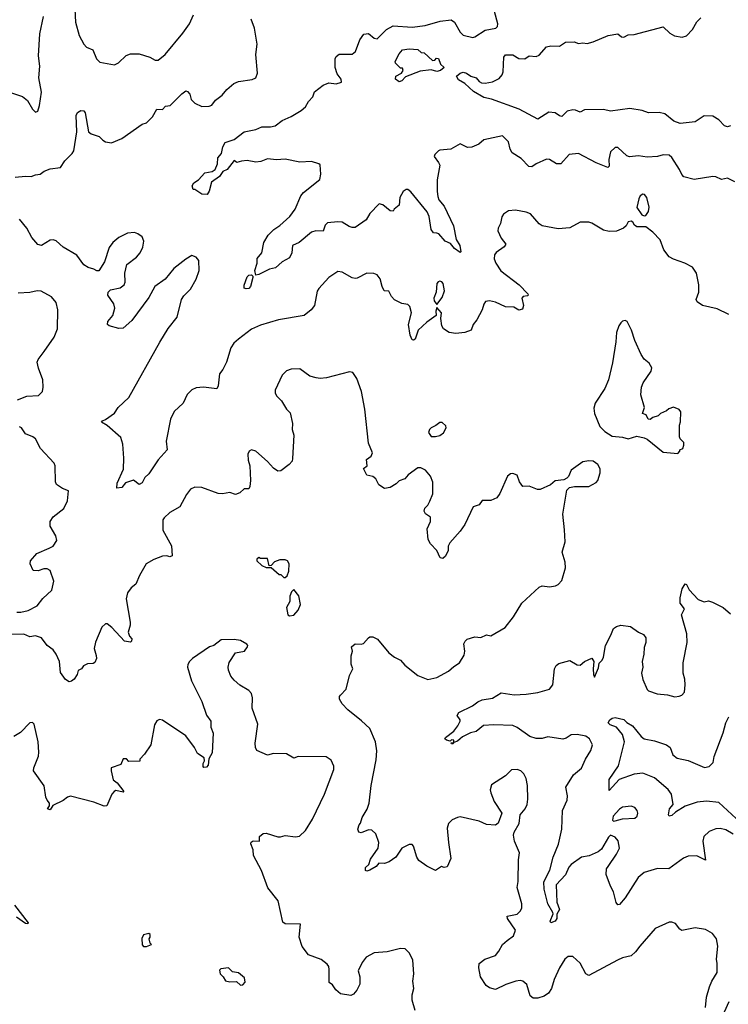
# Model space of a CAD drawing. Extents: x 2133461 to 2293071, y 753526 to 916327.
# Tile 50 of 256: x 2221436 to 2226291, y 803616 to 810362. Entities that reach past the tile are written whole.
import ezdxf

# ---------------------------------------------------------------- set-up
doc = ezdxf.new("R2010")
doc.units = 0

msp = doc.modelspace()

# ---------------------------------------------------------------- linework, layer by layer
at = {"layer": '0CON10XD'}
for points in [[(2221307.3, 809887.3), (2221455, 809836.7), (2221489.5, 809809.5), (2221525, 809750), (2221545, 809730), (2221560, 809735), (2221572.5, 809775), (2221586, 809865), (2221567.1, 809965), (2221574.5, 810045), (2221565.5, 810115), (2221574.4, 810265), (2221599.4, 810385)], [(2221813.1, 810435), (2221818.5, 810345), (2221844.4, 810255), (2221875, 810193.8), (2221895, 810174), (2221936.2, 810155), (2221962, 810095), (2221985, 810071.2), (2222085, 810053.8), (2222114.1, 810065.9), (2222165, 810116.2), (2222195, 810128), (2222255, 810127.8), (2222327.5, 810105), (2222365, 810086), (2222385, 810086), (2222432, 810125), (2222555, 810270), (2222600, 810335), (2222626, 810396)], [(2226335, 809251.4), (2226285, 809275.8), (2226245, 809268.6), (2226205, 809285.8), (2226185, 809287.5), (2226057.2, 809267.2), (2225986, 809286), (2225971.7, 809301.7), (2225957.5, 809335), (2225905, 809418.8), (2225885, 809434.2), (2225845.6, 809435.6), (2225805, 809425.4), (2225735, 809421.5), (2225675, 809428.9), (2225615, 809423.1), (2225595, 809430), (2225535, 809486.7), (2225515, 809486.2), (2225485, 809456.7), (2225473.1, 809405), (2225475, 809360), (2225465, 809348.8), (2225385, 809382.5), (2225265, 809446.4), (2225201.7, 809438.3), (2225144.3, 809375.7), (2225115, 809375.8), (2225065, 809403.8), (2225045, 809406.2), (2224975.6, 809374.4), (2224945, 809354), (2224925, 809356), (2224871.3, 809411.3), (2224810.7, 809450.7), (2224796.7, 809475), (2224786.2, 809525), (2224745, 809567.5), (2224615, 809538.8), (2224580.9, 809509.1), (2224535, 809489.2), (2224505, 809487.5), (2224455, 809512), (2224390, 809475), (2224315, 809468.8), (2224305, 809463.3), (2224281.2, 809438.8), (2224276.2, 809425), (2224306, 809385), (2224313.8, 809365), (2224296.4, 809265), (2224295.5, 809185), (2224301.1, 809151.1), (2224308.6, 809128.6), (2224343.3, 809085), (2224409.1, 808949.1), (2224425.5, 808855.5), (2224451.5, 808815), (2224457.5, 808772.5), (2224455, 808767.5), (2224415, 808794.5), (2224388.3, 808828.3), (2224350.6, 808845), (2224308.8, 808895), (2224295, 808900), (2224272.4, 808902.4), (2224254.6, 808924.6), (2224241.2, 809015), (2224228.5, 809045), (2224115, 809184), (2224095, 809198.8), (2224085, 809198.8), (2224063.3, 809185), (2224041.2, 809145), (2224035, 809092.5), (2224002.5, 809065), (2223995, 809050), (2223975, 809053.3), (2223923.6, 809093.6), (2223898.3, 809101.7), (2223834.4, 809035.6), (2223809.5, 808990.5), (2223735, 808938.6), (2223715, 808937.5), (2223694.6, 808944.6), (2223645, 808974.3), (2223615, 808977.1), (2223545, 808970), (2223528, 808955), (2223515, 808912.5), (2223465, 808915.7), (2223435, 808907.1), (2223350, 808835), (2223305, 808816), (2223300, 808765), (2223285, 808731.2), (2223235, 808703.8), (2223188.3, 808661.7), (2223147.6, 808652.4), (2223075, 808616.2), (2223053, 808613), (2223046.2, 808645), (2223064.2, 808695), (2223064.2, 808725.8), (2223094.5, 808765.5), (2223108.9, 808835), (2223139.5, 808885), (2223178.1, 808925), (2223217.8, 808952.2), (2223285.9, 809014.1), (2223322.9, 809065), (2223362.9, 809155), (2223381.2, 809178.8), (2223491.7, 809268.3), (2223500.5, 809305), (2223495, 809367.5), (2223485.8, 809375.8), (2223435, 809390), (2223355, 809385.4), (2223255, 809407.3), (2223195, 809401.9), (2223135, 809409.4), (2223088, 809392), (2223055, 809386.9), (2222995, 809396.7), (2222955, 809393.8), (2222925, 809384), (2222905, 809397.5), (2222857.8, 809335), (2222827.2, 809322.8), (2222805, 809287.8), (2222751.2, 809248.8), (2222735, 809187.5), (2222720, 809165), (2222685, 809167.5), (2222635, 809200), (2222625, 809200), (2222617.5, 809225), (2222630, 809245), (2222661.2, 809265), (2222705, 809313.3), (2222755, 809322), (2222775, 809336.7), (2222792.5, 809375), (2222793.8, 809415), (2222818.8, 809445), (2222828.3, 809491.7), (2222845, 809520), (2222905, 809541.2), (2222975, 809594.5), (2223055, 809611.1), (2223095, 809629.2), (2223155, 809627.5), (2223185.4, 809634.6), (2223235, 809672.9), (2223295, 809698.8), (2223365, 809741.2), (2223393.8, 809765), (2223415, 809801.2), (2223445, 809833.3), (2223455, 809867.5), (2223516, 809915), (2223555, 809930), (2223605, 809923.3), (2223640, 809935), (2223638.8, 809955), (2223611.5, 809991.5), (2223597.5, 810035), (2223598.6, 810095), (2223605, 810111.2), (2223625, 810125.8), (2223714.4, 810125.6), (2223736.4, 810143.6), (2223767.1, 810225), (2223795, 810263.3), (2223825, 810268), (2223863.8, 810235), (2223885, 810231.4), (2223948.6, 810295), (2223995, 810321.4), (2224125, 810310.8), (2224215, 810322.8), (2224316.6, 810353.4), (2224391.7, 810361.7), (2224415, 810345.6), (2224455, 810278), (2224475, 810255.8), (2224540.8, 810240.8), (2224555, 810244.2), (2224625, 810290), (2224697.5, 810305), (2224708.8, 810315), (2224712.5, 810335), (2224688.6, 810418.6)], [(2221405, 809282.5), (2221475, 809290), (2221515, 809287.5), (2221545, 809300), (2221577, 809303), (2221604.3, 809325.7), (2221645, 809341.2), (2221715, 809350), (2221745, 809396.2), (2221795.4, 809444.6), (2221806.9, 809465), (2221827.3, 809595), (2221823.6, 809705), (2221833.4, 809726.6), (2221855, 809740), (2221875, 809738), (2221884.6, 809724.6), (2221908, 809595), (2221925, 809581.4), (2221981.2, 809561.2), (2222005.9, 809535.9), (2222025, 809526.2), (2222065, 809518.8), (2222135, 809549.2), (2222275, 809647.5), (2222305, 809655.8), (2222345, 809696.2), (2222375, 809748.8), (2222415, 809746.2), (2222435, 809770), (2222467.5, 809775), (2222546.2, 809853.8), (2222575, 809874), (2222585, 809871.2), (2222602.7, 809852.7), (2222610, 809815), (2222635, 809790), (2222685, 809767.5), (2222735, 809769.2), (2222752.1, 809777.9), (2222778.8, 809811.2), (2222823.3, 809845), (2222856.2, 809885), (2222903.3, 809925), (2222935, 809940), (2223028.3, 809951.7), (2223055, 809963.3), (2223066.2, 809995), (2223054.2, 810125), (2223062.5, 810195), (2223044.3, 810305), (2223022.5, 810365)], [(2226305.5, 809634.5), (2226285, 809629.5), (2226264.7, 809634.7), (2226226.2, 809676.2), (2226185, 809702.5), (2226125, 809703.3), (2226065, 809662), (2225961.3, 809651.3), (2225917.2, 809667.2), (2225857.2, 809717.2), (2225817.1, 809727.1), (2225745, 809724.6), (2225699.8, 809739.8), (2225615.4, 809754.6), (2225485, 809734.8), (2225435, 809746.4), (2225306, 809744), (2225275, 809728.1), (2225243.6, 809743.6), (2225225.2, 809745.2), (2225186.7, 809735), (2225150.6, 809699.4), (2225135, 809703.5), (2225105.2, 809725.2), (2225060.8, 809729.2), (2224985, 809682), (2224858.5, 809748.5), (2224667.7, 809817.7), (2224615, 809828.5), (2224545, 809869.5), (2224485, 809925.6), (2224441.4, 809951.4), (2224428, 809975), (2224455, 809996.9), (2224475, 810002.7), (2224496.3, 809996.3), (2224526.2, 809976.2), (2224563.8, 809965), (2224585, 809938), (2224599.4, 809929.4), (2224625, 809927.1), (2224675, 809936.9), (2224721.4, 809958.6), (2224741.1, 809985), (2224748.1, 810005), (2224752, 810105), (2224765, 810121.2), (2224815, 810120.8), (2224855, 810095.7), (2224896.1, 810093.9), (2224926, 810114), (2224975, 810111.1), (2224995, 810118.9), (2225045, 810177.1), (2225075, 810184.4), (2225135, 810182.2), (2225175, 810208.1), (2225235, 810211.2), (2225265, 810198.8), (2225295, 810203.8), (2225325, 810199.2), (2225365, 810210), (2225467.5, 810255), (2225535, 810265.6), (2225560, 810245), (2225575, 810242), (2225605, 810258.6), (2225645, 810260.6), (2225845, 810314.2), (2225890.7, 810270.7), (2225922.9, 810252.9), (2225975, 810241.8), (2226005, 810252.7), (2226046.5, 810295), (2226075, 810346.7), (2226103.7, 810376.3)], [(2224035, 809936.2), (2224011.2, 809955), (2224014.1, 809975.9), (2224052.5, 809995), (2224062.5, 810015), (2224060, 810030), (2224045, 810030), (2224010, 810065), (2224007.5, 810075), (2224035, 810127.5), (2224060, 810155), (2224105, 810163.8), (2224165, 810158.8), (2224187.5, 810137.5), (2224207.5, 810135), (2224265, 810083.8), (2224280, 810085), (2224292, 810098), (2224305, 810096.2), (2224318.9, 810058.9), (2224343.8, 810035), (2224318.1, 810015), (2224295, 810006.9), (2224255, 810018.5), (2224180.6, 810009.4), (2224078.6, 809971.4), (2224055, 809943.8), (2224035, 809936.2)], [(2225715, 809017.5), (2225725, 809020), (2225745, 809047.5), (2225748.8, 809078.8), (2225733.3, 809145), (2225717.5, 809165), (2225705, 809166.7), (2225687.5, 809155), (2225677.5, 809135), (2225664, 809075), (2225697.5, 809025), (2225715, 809017.5)], [(2226295, 808342.5), (2226215, 808382.5), (2226114.2, 808404.2), (2226078.3, 808428.3), (2226071.2, 808445), (2226088.8, 808495), (2226088.8, 808545), (2226073.3, 808625), (2226045, 808667.5), (2225993.8, 808693.8), (2225915, 808721.2), (2225885, 808738), (2225850, 808785), (2225824.4, 808855), (2225775, 808906), (2225725, 808942.5), (2225664.1, 808944.1), (2225647.5, 808955), (2225637.5, 808975), (2225625, 808981.2), (2225605, 808976.7), (2225590.5, 808949.5), (2225573.3, 808935), (2225525, 808912.9), (2225475, 808911.1), (2225435, 808919.4), (2225355, 808969.2), (2225335, 808974.2), (2225275, 808975.6), (2225205, 808935.6), (2225125, 808929.5), (2225015, 808949.2), (2224995, 808964), (2224935, 809032.9), (2224905, 809044.4), (2224833, 809057), (2224786.1, 809053.9), (2224750.5, 809029.5), (2224738.3, 809011.7), (2224731.2, 808965), (2224713.3, 808935), (2224712.5, 808915), (2224735.8, 808865.8), (2224766.2, 808825), (2224755, 808806.7), (2224701.7, 808768.3), (2224689.5, 808750.5), (2224687.5, 808725), (2224698.6, 808695), (2224731.5, 808641.5), (2224858.1, 808545), (2224917.5, 808485), (2224920, 808475), (2224915, 808470), (2224885, 808466.7), (2224876.7, 808455), (2224888.9, 808405), (2224881.3, 808378.7), (2224855, 808372.1), (2224822.1, 808392.1), (2224765, 808396), (2224695, 808427.1), (2224653.9, 808436.1), (2224628.3, 808431.7), (2224616.1, 808413.9), (2224605.8, 808375), (2224567.1, 808305), (2224543.3, 808275), (2224529.4, 808235), (2224485, 808219.3), (2224425, 808213.4), (2224379.1, 808219.1), (2224339.4, 808245), (2224328.6, 808265), (2224321.2, 808315), (2224326.7, 808355), (2224295, 808390), (2224287.5, 808365), (2224290, 808335), (2224225, 808290), (2224166, 808235), (2224145, 808172.5), (2224135, 808165.6), (2224125, 808168.9), (2224110.5, 808200.5), (2224100.5, 808275), (2224120, 808355), (2224108.3, 808398.3), (2224095, 808411.2), (2224055, 808418.6), (2224005, 808443.8), (2223983.3, 808465), (2223965, 808503.3), (2223934.1, 808504.1), (2223918.6, 808535), (2223905, 808586.7), (2223885, 808614), (2223862.9, 808622.9), (2223815, 808625.7), (2223749.1, 808590.9), (2223735, 808589.2), (2223715, 808594.2), (2223645, 808632.9), (2223615, 808637.5), (2223553.6, 808596.4), (2223485, 808521.2), (2223475, 808502.5), (2223455.8, 808405), (2223432.9, 808375), (2223385, 808335.6), (2223210, 808305), (2223085, 808268.6), (2223025, 808242.9), (2222935, 808174.2), (2222902.9, 808145), (2222881.9, 808115), (2222853, 808017), (2222827.5, 807965), (2222804.2, 807935), (2222795.5, 807854.5), (2222786.8, 807833.2), (2222695, 807844.4), (2222645, 807840), (2222615, 807825.8), (2222584.2, 807795), (2222555.6, 807734.4), (2222495, 807678.8), (2222469.4, 807625), (2222440, 807475), (2222447.5, 807415), (2222385, 807346), (2222320.3, 807249.7), (2222293.8, 807225), (2222275, 807190), (2222255, 807176.7), (2222215, 807206.7), (2222161.7, 807188.3), (2222135, 807157.5), (2222102.5, 807152.5), (2222105, 807187.5), (2222147.5, 807282.5), (2222148.8, 807358.8), (2222142.2, 807455), (2222129.4, 807499.4), (2222035, 807582.9), (2221996.7, 807605), (2222002.5, 807615), (2222025, 807623.8), (2222085, 807666.7), (2222110, 807705), (2222185, 807773.8), (2222396.7, 808153.3), (2222453.8, 808246.2), (2222514.4, 808325), (2222544.6, 808445), (2222560.4, 808469.6), (2222605.6, 808515), (2222645.8, 808585), (2222666.2, 808645), (2222663, 808713), (2222646.4, 808736.4), (2222615, 808746.7), (2222575, 808721.2), (2222492.4, 808657.6), (2222434, 808585), (2222362.5, 808535), (2222320.7, 808459.3), (2222205, 808301.2), (2222145, 808248.8), (2222115, 808246), (2222050, 808265), (2222037.5, 808275), (2222040, 808295), (2222074.2, 808335.8), (2222088, 808385), (2222080.8, 808415), (2222039.2, 808475), (2222042.5, 808495), (2222058.3, 808511.7), (2222125, 808525.6), (2222151.4, 808545), (2222158.9, 808565), (2222157.5, 808625), (2222169.4, 808685), (2222235.4, 808734.6), (2222262.5, 808765), (2222280.6, 808805), (2222287.1, 808845), (2222275, 808873.8), (2222245, 808896.2), (2222223.6, 808903.6), (2222175, 808900), (2222115, 808870.8), (2222074.2, 808835), (2222049.1, 808800.9), (2222016.6, 808703.4), (2221977.7, 808642.3), (2221965, 808641.2), (2221945, 808653.8), (2221905, 808663.8), (2221875, 808683.8), (2221828.3, 808748.3), (2221734.5, 808804.5), (2221685, 808847.5), (2221665, 808854.2), (2221645, 808852.5), (2221585, 808816), (2221561.2, 808821.2), (2221519.5, 808869.5), (2221486, 808935), (2221434.6, 808994.6)], [(2222987.7, 808517.7), (2222975, 808523.3), (2222974.1, 808544.1), (2222995, 808600), (2223005, 808611.2), (2223023.3, 808613.3), (2223032.5, 808605), (2223033.3, 808595), (2223017.5, 808535), (2223005, 808521.4), (2222987.7, 808517.7)], [(2224295, 808410), (2224330.7, 808459.3), (2224345.9, 808504.1), (2224336.7, 808555), (2224327.3, 808567.3), (2224315, 808571.2), (2224302.7, 808567.3), (2224294.2, 808555.8), (2224290, 808495), (2224274.3, 808455), (2224276.1, 808436.1), (2224295, 808410)], [(2221422.3, 807757.7), (2221485, 807783.3), (2221565, 807787.5), (2221593.3, 807815), (2221598, 807845), (2221593.8, 807895), (2221564, 807975), (2221556.2, 808015), (2221563.8, 808035), (2221605, 808090), (2221672.3, 808187.7), (2221695.8, 808245), (2221698, 808375), (2221685.7, 808425.7), (2221654.3, 808464.3), (2221582.7, 808502.7), (2221555, 808504.2), (2221505, 808492.9), (2221425, 808488.1)], [(2225945, 807390), (2225960, 807405), (2225960, 807415), (2225980, 807425), (2225987, 807447), (2225986.1, 807466.1), (2225961.7, 807491.7), (2225956.7, 807505), (2225956.7, 807585), (2225963.6, 807606.4), (2225966.7, 807675), (2225955, 807692.5), (2225915, 807706.7), (2225883.9, 807696.1), (2225867.7, 807682.3), (2225827.5, 807665), (2225810.7, 807649.3), (2225775, 807636.7), (2225755, 807622.5), (2225742.5, 807625), (2225727.5, 807655), (2225702.5, 807665), (2225716.7, 807705), (2225691.7, 807791.7), (2225696.7, 807845), (2225706.7, 807875), (2225762.5, 807955), (2225766.4, 807976.4), (2225749.3, 808009.3), (2225715, 808037.5), (2225695, 808067.5), (2225651.2, 808165), (2225628.8, 808235), (2225597.5, 808295), (2225585, 808302.5), (2225565, 808297.5), (2225553.9, 808286.1), (2225540, 808265), (2225525, 808220), (2225521.2, 808155), (2225497.7, 808012.3), (2225470, 807895), (2225446, 807835), (2225379.2, 807735), (2225369.5, 807700.5), (2225374.2, 807664.2), (2225410, 807575), (2225445, 807540), (2225495, 807510), (2225567, 807503), (2225605, 807491.2), (2225665, 807508), (2225715, 807497.5), (2225735, 807487.5), (2225845, 807400), (2225945, 807390)], [(2226134.4, 803595), (2226140.6, 803665), (2226161.8, 803735), (2226177.3, 803775), (2226214.3, 803835), (2226215.8, 803895), (2226210, 803925), (2226220, 804015), (2226210, 804065), (2226181.7, 804101.7), (2226135, 804128.8), (2226065, 804140), (2225972.9, 804122.9), (2225960, 804130), (2225928.8, 804168.8), (2225905, 804180), (2225885, 804178.8), (2225790, 804135), (2225684.4, 804015.6), (2225656.2, 803975), (2225625, 803948.8), (2225565, 803934.4), (2225531.7, 803918.3), (2225335, 803812.5), (2225313.8, 803825), (2225275, 803898.8), (2225225, 803943.8), (2225195, 803944), (2225170, 803925), (2225135.6, 803865), (2225097.8, 803785), (2225079.4, 803725), (2225058.2, 803691.8), (2225028.9, 803671.1), (2224985, 803658.9), (2224955, 803658.1), (2224934, 803674), (2224911.7, 803751.7), (2224883.6, 803773.6), (2224865, 803778.9), (2224835, 803774.4), (2224767.2, 803752.8), (2224695, 803717.5), (2224655, 803728.8), (2224631.2, 803745), (2224593.7, 803803.7), (2224582.7, 803865), (2224585, 803895.8), (2224624, 803926), (2224695, 803951.5), (2224719.9, 803980.1), (2224745, 804026.9), (2224776.9, 804053.1), (2224818.8, 804085), (2224833.3, 804125), (2224777.5, 804205), (2224775, 804220), (2224845, 804234.3), (2224865, 804254), (2224875.6, 804275), (2224875.5, 804305), (2224844.1, 804415.9), (2224851.7, 804458.3), (2224853.5, 804605), (2224860, 804655), (2224826.2, 804735), (2224818.8, 804775), (2224823.3, 804795), (2224858.8, 804855), (2224866, 804915), (2224900, 804955), (2224912.5, 804985), (2224918.1, 805021.9), (2224915.6, 805115), (2224905, 805162.5), (2224890, 805195), (2224870, 805215), (2224844.1, 805225.9), (2224805, 805222), (2224765, 805182.5), (2224669.5, 805120.5), (2224660, 805085), (2224663.3, 805065), (2224686.2, 805005), (2224740, 804925), (2224715, 804857.5), (2224695, 804843.3), (2224635, 804849.2), (2224585, 804870.8), (2224455, 804900), (2224435, 804897.1), (2224399.7, 804880.3), (2224373.8, 804855), (2224365.9, 804824.1), (2224372.9, 804725), (2224390, 804615), (2224365, 804557.5), (2224345, 804552.5), (2224325, 804560), (2224285, 804533.8), (2224225, 804563.3), (2224170.7, 804600.7), (2224157.5, 804625), (2224135, 804700), (2224125, 804710), (2224105, 804710), (2224055, 804686.7), (2224012.9, 804625), (2223967.6, 804592.4), (2223935, 804581.4), (2223895.9, 804584.1), (2223879.4, 804560.6), (2223835, 804534.2), (2223815, 804528.8), (2223805, 804533.3), (2223805, 804552.5), (2223827.1, 804572.9), (2223840.3, 804609.7), (2223891.2, 804685), (2223896, 804725), (2223876, 804785), (2223849.5, 804809.5), (2223825, 804811.2), (2223775, 804792), (2223758.8, 804795), (2223752.2, 804815), (2223761.2, 804845), (2223771.7, 804858.3), (2223782, 804895), (2223816.8, 804953.2), (2223830.8, 804995), (2223844.3, 805115), (2223878.6, 805291.4), (2223882.6, 805352.6), (2223873.3, 805415), (2223835.5, 805505.5), (2223778.8, 805558.8), (2223683.4, 805633.4), (2223645.8, 805675.8), (2223627, 805707), (2223626.7, 805725), (2223633.3, 805735), (2223673.8, 805775), (2223695, 805870), (2223717.5, 805915), (2223706.4, 805946.4), (2223706.4, 806003.6), (2223716.7, 806035), (2223710, 806065), (2223735, 806086.2), (2223775, 806083.3), (2223790.7, 806089.3), (2223825, 806126.7), (2223835, 806133.3), (2223855, 806133.3), (2223887.7, 806117.7), (2223964.5, 806024.5), (2224005, 805994.3), (2224045, 805974.2), (2224075, 805940), (2224165, 805868.8), (2224232.3, 805842.3), (2224295, 805854.2), (2224375, 805898), (2224409.7, 805930.3), (2224448.8, 805955), (2224482.1, 806007.9), (2224485.6, 806035), (2224478, 806085), (2224488, 806105), (2224502.8, 806117.2), (2224553.9, 806133.9), (2224595, 806130), (2224635, 806148.8), (2224665, 806140), (2224762.5, 806197.5), (2224819.7, 806270.3), (2224875.7, 806364.3), (2224995, 806473.8), (2225015, 806483.8), (2225065, 806476.7), (2225106.4, 806483.6), (2225126.4, 806493.6), (2225150.7, 806519.3), (2225176.1, 806606.1), (2225174, 806645), (2225152, 806715), (2225172.9, 806785), (2225167.9, 806867.9), (2225157.5, 806975), (2225185, 807140), (2225203, 807157), (2225237, 807163), (2225335, 807163.8), (2225385, 807192.5), (2225397.5, 807205), (2225413, 807257), (2225412.5, 807285), (2225397.5, 807315), (2225365, 807336.7), (2225335, 807340), (2225295, 807332.5), (2225213.6, 807276.4), (2225197, 807233), (2225185, 807220), (2225165, 807210), (2225105, 807202.5), (2225073.6, 807176.4), (2225003, 807143), (2224983.6, 807143.6), (2224926.4, 807166.4), (2224883.9, 807163.9), (2224861.2, 807195), (2224845, 807242.5), (2224815, 807252.5), (2224798.3, 807251.7), (2224777.5, 807235), (2224726.7, 807115), (2224705, 807087.5), (2224665, 807067.5), (2224605, 807067.5), (2224585, 807037.5), (2224543.3, 807025), (2224486.1, 806903.9), (2224455, 806857.5), (2224383, 806777), (2224372.5, 806755), (2224372.5, 806725), (2224353.6, 806686.4), (2224335, 806670), (2224317.5, 806675), (2224293.8, 806725), (2224251.7, 806771.7), (2224235, 806800), (2224227.5, 806875), (2224250, 806925), (2224250, 806955), (2224217, 806977), (2224207.5, 806995), (2224212.5, 807015), (2224232.5, 807035), (2224247, 807063), (2224266.4, 807113.6), (2224267, 807193), (2224250, 807235), (2224217.5, 807275), (2224185, 807292.5), (2224165, 807292.5), (2224097.5, 807245), (2224075, 807217.5), (2224036.4, 807203.6), (2224015, 807182.5), (2223973.6, 807156.4), (2223935, 807151.2), (2223896.7, 807175), (2223876.4, 807216.4), (2223855, 807232.5), (2223815, 807242.5), (2223792.5, 807287.5), (2223817.5, 807305), (2223811.7, 807348.3), (2223845, 807372.5), (2223853.3, 807395), (2223825, 807460), (2223800, 807695), (2223777.5, 807815), (2223745.8, 807905), (2223717.5, 807945), (2223695, 807950), (2223539.3, 807909.3), (2223495, 807903.8), (2223467.7, 807907.7), (2223425, 807920), (2223355, 807970), (2223295, 807968.6), (2223265, 807957.1), (2223233.7, 807926.3), (2223186.2, 807825), (2223186.2, 807805), (2223196.2, 807785), (2223230.5, 807750.5), (2223263.3, 807695), (2223288.6, 807668.6), (2223306.2, 807595), (2223303.8, 807555), (2223313.8, 807515), (2223306.2, 807355), (2223302, 807338), (2223283.3, 807315), (2223225, 807271.2), (2223205, 807268), (2223175, 807290), (2223135, 807336), (2223055, 807406.2), (2223025, 807416.2), (2223007.5, 807405), (2223000, 807385), (2223001.2, 807345), (2223013.8, 807305), (2223017.5, 807205), (2223013.3, 807165), (2223005, 807147.5), (2222975, 807147.5), (2222945, 807121.2), (2222915, 807110), (2222875, 807124), (2222825.7, 807114.3), (2222795, 807117.1), (2222685, 807157.1), (2222635, 807160)], [(2221416, 806304), (2221445, 806302.9), (2221495, 806314.2), (2221555, 806346), (2221595, 806396.2), (2221655.7, 806454.3), (2221671.2, 806515), (2221645, 806587.5), (2221625, 806600), (2221600.7, 806599.3), (2221563, 806587), (2221527.5, 806587.5), (2221507.5, 806635), (2221510, 806655), (2221553.3, 806705), (2221639.2, 806740.8), (2221666.2, 806755), (2221690, 806795), (2221683.8, 806825), (2221645, 806893.3), (2221644.2, 806925), (2221665, 806956), (2221737.6, 807012.4), (2221763.8, 807065), (2221770, 807135), (2221730.3, 807150.3), (2221687.9, 807177.9), (2221681.4, 807195), (2221680, 807305), (2221672.9, 807325), (2221579.5, 807425), (2221545, 807490), (2221526.7, 807505), (2221475, 807525.7), (2221448.6, 807565), (2221435, 807573.1)], [(2224285, 807506.7), (2224315, 807514), (2224338.8, 807531.2), (2224357.5, 807565), (2224355, 807580), (2224331.7, 807601.7), (2224315, 807602.5), (2224288.3, 807581.7), (2224255, 807566.7), (2224243.3, 807555), (2224237.5, 807535), (2224255, 807507.5), (2224285, 807506.7)], [(2222635, 807160), (2222606.2, 807145), (2222579.7, 807110.3), (2222534, 807025), (2222466, 806985), (2222425, 806950), (2222417.1, 806935), (2222416.9, 806865), (2222476.4, 806756.4), (2222480.5, 806689.5), (2222465, 806682.5), (2222445, 806689.2), (2222415, 806687.5), (2222355, 806663.8), (2222303.3, 806635), (2222256, 806555), (2222231.2, 806495), (2222200.3, 806469.7), (2222174, 806435), (2222166, 806395), (2222193.8, 806235), (2222193.8, 806215), (2222179.4, 806165), (2222189.2, 806139.2), (2222205, 806120), (2222202.5, 806105), (2222195, 806097.5), (2222155, 806103.3), (2222068.3, 806198.3), (2222035, 806223.3), (2222025, 806223.3), (2221999.3, 806200.7), (2221955, 806097.5), (2221947.5, 806055), (2221959.2, 806005), (2221962, 805985), (2221951.7, 805958.3), (2221939.2, 805950.8), (2221901.7, 805948.3), (2221874.2, 805935.8), (2221860, 805915), (2221836.7, 805903.3), (2221830, 805875), (2221810, 805845), (2221790.8, 805829.2), (2221775, 805826.2), (2221750.8, 805840.8), (2221715, 805890), (2221710, 805965), (2221686.1, 806016.1), (2221665.9, 806045.9), (2221624.1, 806074.1), (2221586.4, 806126.4), (2221545, 806141.2), (2221505, 806133.8), (2221465, 806152.5), (2221375, 806150)], [(2223255, 806540), (2223268.3, 806551.7), (2223280, 806585), (2223282.5, 806635), (2223270, 806655), (2223255, 806662.5), (2223218.3, 806661.7), (2223181.7, 806648.3), (2223158.3, 806621.7), (2223145, 806620), (2223135, 806670), (2223085, 806670), (2223075, 806677.5), (2223060, 806665), (2223060, 806655), (2223095, 806622.5), (2223125, 806610), (2223158.3, 806608.3), (2223215, 806560), (2223225, 806560), (2223245, 806540), (2223255, 806540)], [(2226325, 804782), (2226275, 804810.6), (2226235, 804821.1), (2226205, 804818.1), (2226159.7, 804800.3), (2226122.9, 804765), (2226116.9, 804735), (2226135, 804603.3), (2226075, 804632.5), (2226015, 804632), (2225983.4, 804616.6), (2225882.5, 804545), (2225805, 804545.7), (2225715, 804519.2), (2225674.2, 804485), (2225585, 804346), (2225545, 804300), (2225535, 804298.8), (2225523.4, 804313.4), (2225505, 804387.5), (2225484, 804425), (2225453.8, 804505), (2225455.9, 804544.1), (2225468.6, 804561.4), (2225526, 804645), (2225546.2, 804685), (2225536.3, 804736.3), (2225515, 804760.8), (2225485, 804774), (2225469.3, 804760.7), (2225421.4, 804678.6), (2225400.3, 804659.7), (2225336.8, 804633.2), (2225285, 804623.6), (2225215.4, 804575), (2225199.1, 804555), (2225176.4, 804503.6), (2225110.9, 804435), (2225115.3, 804315), (2225134.5, 804265), (2225116.9, 804233.1), (2225115.2, 804205), (2225105, 804186.7), (2225074.3, 804174.3), (2225070, 804185), (2225090, 804235), (2225088.8, 804245), (2225054.6, 804305), (2225028.4, 804405), (2225027.6, 804455), (2225068.5, 804535), (2225090.6, 804625), (2225127.3, 804712.7), (2225150.4, 804815), (2225155.4, 804945), (2225186.7, 805015), (2225188.9, 805045), (2225178.1, 805105), (2225231.2, 805188.8), (2225285.6, 805235), (2225313.1, 805295), (2225350, 805355), (2225360, 805395), (2225340.8, 805435), (2225315, 805452.9), (2225255, 805464.4), (2225215, 805461.9), (2225181, 805439), (2225156.7, 805433.3), (2225055, 805448.4), (2225015, 805438.2), (2224975, 805436.8), (2224931.4, 805451.4), (2224845, 805513.3), (2224815, 805525.4), (2224685, 805531.1), (2224613.3, 805526.7), (2224563.3, 805485), (2224524.1, 805475.9), (2224470.3, 805449.7), (2224455, 805436.2), (2224435, 805418.8), (2224410, 805410), (2224405, 805400), (2224395, 805400), (2224391.7, 805408.3), (2224410, 805410), (2224410, 805425), (2224395, 805427.5), (2224385, 805420), (2224360, 805425), (2224350, 805435), (2224353.3, 805445), (2224411.7, 805488.3), (2224438.8, 805525), (2224453.3, 805555), (2224453.3, 805565), (2224432.5, 805595), (2224444, 805615), (2224537.9, 805662.1), (2224575, 805689.4), (2224605, 805701.5), (2224675, 805714.5), (2224735, 805750), (2224825, 805736), (2224905, 805740), (2224985, 805751.7), (2225065, 805774.7), (2225088.4, 805805), (2225100, 805915), (2225112.1, 805937.9), (2225129.1, 805950.9), (2225205, 805971.1), (2225255, 805943.2), (2225275, 805940), (2225305.7, 805964.3), (2225355, 805986.9), (2225370.6, 805965), (2225364.2, 805915), (2225366.8, 805876.8), (2225375, 805856.7), (2225401.2, 805921.2), (2225406, 805954), (2225426.7, 805975), (2225435.8, 805994.2), (2225449.4, 806075), (2225487.1, 806145), (2225505, 806192), (2225525, 806205.8), (2225553.9, 806213.9), (2225620, 806205), (2225675, 806166.7), (2225710.7, 806150.7), (2225726.4, 806126.4), (2225726.2, 806095), (2225715, 806060), (2225712.5, 806015), (2225700, 805965), (2225704.3, 805925), (2225695.8, 805885), (2225705, 805842.5), (2225735, 805773.3), (2225745, 805764), (2225804.3, 805744.3), (2225875, 805737.5), (2225925, 805724), (2225955, 805726.7), (2225972.5, 805735), (2225990, 805755), (2225995.8, 805805), (2225994.2, 805845), (2225982.5, 805885), (2225982.5, 805955), (2226010, 806095), (2226006, 806155), (2225970, 806285), (2225990, 806325), (2225961.1, 806365), (2225960.9, 806400.9), (2225975, 806462.5), (2225995, 806497.5), (2226005, 806492.5), (2226022, 806455), (2226085, 806390), (2226125, 806374), (2226155, 806380), (2226181.7, 806371.7), (2226255, 806336), (2226305, 806291.2)], [(2223285, 806277.5), (2223315, 806282.5), (2223345, 806317.5), (2223360, 806355), (2223348.8, 806415), (2223315, 806457.5), (2223298.3, 806441.7), (2223287, 806413), (2223286.7, 806375), (2223263.3, 806335), (2223272.5, 806285), (2223285, 806277.5)], [(2224146.1, 803573.9), (2224124.4, 803645), (2224125, 803680), (2224136.9, 803725), (2224130.8, 803775), (2224136, 803825), (2224129.3, 803919.3), (2224106.1, 803966.1), (2224076.4, 803996.4), (2224045, 803997.5), (2223953.6, 803976.4), (2223865, 803968), (2223810.9, 803939.1), (2223781.7, 803901.7), (2223756, 803845), (2223766, 803805), (2223766.7, 803755), (2223746.1, 803713.9), (2223722.5, 803685), (2223705, 803676.2), (2223635, 803688.6), (2223601.4, 803715), (2223579.7, 803749.7), (2223556.7, 803765), (2223556.2, 803855), (2223553.3, 803875), (2223541.7, 803891.7), (2223502.7, 803922.7), (2223415.7, 803955.7), (2223371.4, 804011.4), (2223351.4, 804075), (2223360, 804165), (2223255, 804167.5), (2223239.3, 804179.3), (2223206, 804325), (2223136, 804415), (2223093.9, 804533.9), (2223037.1, 804635), (2223035.6, 804675.6), (2223019.4, 804715), (2223022.9, 804727.1), (2223035, 804735.8), (2223080, 804735), (2223080, 804765), (2223105, 804786), (2223125, 804788), (2223205, 804764), (2223223.9, 804763.9), (2223255, 804772), (2223325, 804764), (2223352.3, 804767.7), (2223395, 804806.2), (2223442, 804885), (2223523.8, 805055), (2223588, 805225), (2223588.3, 805248.3), (2223569.3, 805289.3), (2223535, 805312.5), (2223345, 805313.3), (2223315, 805303.3), (2223265, 805332.5), (2223175.9, 805334.1), (2223135, 805323.3), (2223062, 805355), (2223051.4, 805375), (2223049.4, 805405), (2223068.1, 805535), (2223030, 805645), (2223031.2, 805715), (2223023.3, 805745), (2223006.1, 805766.1), (2222945, 805803.3), (2222905, 805836.7), (2222883.8, 805865), (2222866.2, 805905), (2222864, 805925), (2222871.2, 805958.8), (2222915, 806023.3), (2222976.2, 806035), (2222997.5, 806065), (2223000, 806075), (2222993, 806083), (2222949.3, 806109.3), (2222905, 806116.7), (2222817, 806113), (2222766.1, 806073.9), (2222737.5, 806065), (2222621.2, 805985), (2222598.8, 805965), (2222588.8, 805945), (2222586.7, 805925), (2222613.6, 805833.6), (2222685, 805690), (2222716.4, 805596.4), (2222746.7, 805555), (2222746.2, 805515), (2222761.2, 805475), (2222755, 805340), (2222733, 805297), (2222726.7, 805255), (2222715, 805240), (2222698.3, 805238.3), (2222693.3, 805245), (2222693.8, 805265), (2222702.5, 805285), (2222700, 805305), (2222653.6, 805333.6), (2222634, 805375), (2222575, 805456), (2222415, 805563.8), (2222395, 805566.7), (2222375, 805558.8), (2222358.8, 805531.2), (2222333.8, 805395), (2222290.7, 805329.3), (2222260, 805295), (2222258.3, 805281.7), (2222185, 805280), (2222167, 805297), (2222145, 805297.5), (2222130, 805260), (2222063.9, 805236.1), (2222063.3, 805215), (2222077.5, 805155), (2222103.9, 805133.9), (2222150, 805075), (2222145, 805070), (2222095, 805080), (2222082.5, 805075), (2222067.5, 805055), (2222033, 804977), (2222015, 804973.3), (2221945, 805002), (2221785, 805041.2), (2221764.1, 805035.9), (2221735, 805013.3), (2221662.5, 804977.5), (2221645, 804947.5), (2221627.5, 804955), (2221640, 804975), (2221640, 804995), (2221623.9, 805013.9), (2221615.9, 805035.9), (2221603.9, 805113.9), (2221530, 805215), (2221533, 805237), (2221564.1, 805315.9), (2221567.1, 805342.9), (2221562.5, 805415), (2221535.8, 805535), (2221525, 805546.7), (2221506.4, 805543.6), (2221442.3, 805477.7), (2221395, 805450)], [(2226375, 804862), (2226225, 804999.4), (2226141.9, 805008.1), (2226078.3, 805001.7), (2225995.9, 804974.1), (2225928.1, 804931.9), (2225905, 804910.8), (2225886.2, 804906.2), (2225880.8, 804915), (2225888.6, 804955), (2225913.8, 804986.2), (2225901.4, 805055), (2225878.4, 805088.4), (2225785, 805167.9), (2225705, 805200.4), (2225647, 805193), (2225543.8, 805156.2), (2225475, 805080), (2225475, 805100), (2225474.4, 805155.6), (2225538.8, 805251.2), (2225580, 805415), (2225566, 805465), (2225525.8, 805515), (2225481.2, 805531.2), (2225468, 805545), (2225479.2, 805565), (2225495, 805577.5), (2225515, 805581.4), (2225575, 805568.2), (2225595, 805546.2), (2225635, 805524.6), (2225695, 805451.9), (2225715, 805435.6), (2225785, 805421.9), (2225866.7, 805395), (2225893.3, 805375), (2225910, 805325), (2225941.7, 805301.7), (2226016.4, 805286.4), (2226127.7, 805237.7), (2226160, 805245), (2226187.2, 805272.8), (2226194.4, 805315), (2226255.8, 805475.8), (2226274.2, 805545), (2226293.8, 805585)], [(2225505, 804870), (2225515, 804872.5), (2225565, 804888), (2225649.5, 804890.5), (2225666, 804905), (2225671.2, 804925), (2225666.2, 804945), (2225650, 804965), (2225625, 804974.2), (2225565, 804966.9), (2225545, 804954.2), (2225502, 804905), (2225498.3, 804878.3), (2225505, 804870)], [(2221400, 804295), (2221493.3, 804175), (2221491.7, 804168.3), (2221475, 804168.8), (2221415, 804213.3)], [(2222305, 804012.5), (2222340, 804025), (2222330, 804035), (2222322.5, 804065), (2222330, 804075), (2222330, 804095), (2222321.7, 804101.7), (2222285, 804092.5), (2222273.6, 804066.4), (2222275, 804022.5), (2222285, 804012.5), (2222305, 804012.5)], [(2222948.3, 803748.3), (2222965, 803750), (2222981.7, 803768.3), (2222977, 803797), (2222935, 803832.5), (2222895, 803837.5), (2222866.7, 803866.7), (2222815, 803860), (2222805, 803850), (2222810, 803825), (2222830, 803805), (2222846.4, 803776.4), (2222875, 803770), (2222921.7, 803771.7), (2222948.3, 803748.3)], [(2226264.6, 803565), (2226296.8, 803635)]]:
    msp.add_lwpolyline(points, dxfattribs=at)

doc.saveas('drawing.dxf')
